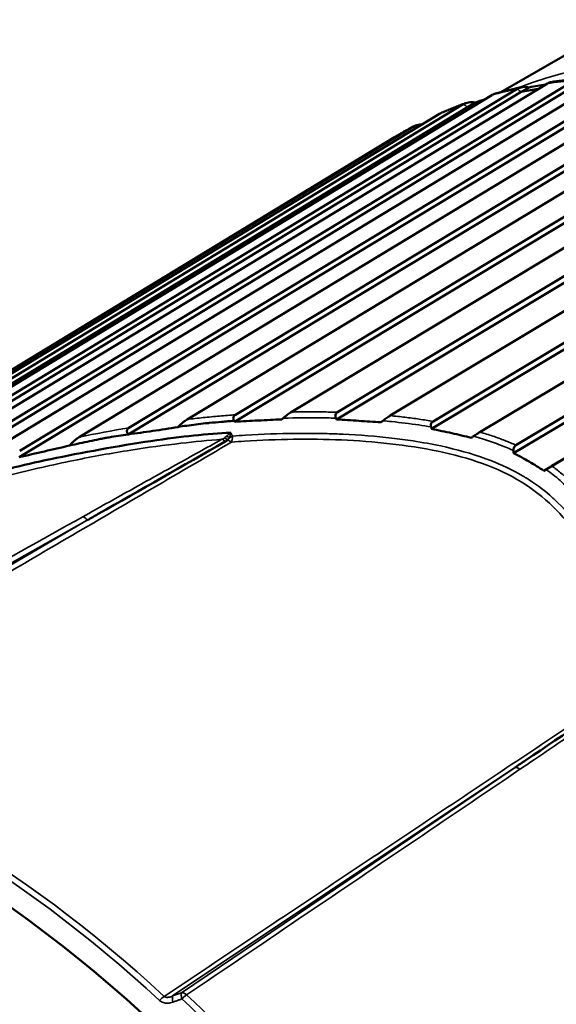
# Model space of a CAD drawing. Header units: millimetres. Extents: x 0 to 1891, y -60 to 594.
# Tile 51 of 118: x 671.82 to 674.95, y 163.81 to 169.54. Entities that reach past the tile are written whole.
import ezdxf

# ---------------------------------------------------------------- set-up
doc = ezdxf.new("R2010")
doc.units = ezdxf.units.MM
doc.layers.add('Sichtbar (ISO)', color=7, linetype='Continuous', lineweight=50)
doc.layers.add('Sichtbar schmal (ISO)', color=7, linetype='Continuous', lineweight=35)

msp = doc.modelspace()

# ---------------------------------------------------------------- linework, layer by layer
at = {"layer": 'Sichtbar (ISO)'}
for p, q in [((675.0504, 169.3602), (674.6257, 169.115)), ((671.1754, 166.8373), (675.0532, 169.183)), ((675.2377, 169.1918), (671.5276, 166.9475)), ((671.8228, 167.0278), (675.4015, 169.1897)), ((675.5937, 169.1761), (672.1696, 167.1076)), ((670.5201, 166.5583), (674.7445, 169.1162)), ((670.5227, 166.5925), (674.7209, 169.1346)), ((674.8966, 169.1657), (670.8776, 166.7321)), ((671.1725, 166.8014), (675.0763, 169.1628)), ((671.8194, 166.9902), (675.424, 169.1677)), ((672.4554, 167.1228), (675.7852, 169.131)), ((672.4595, 167.1619), (675.7634, 169.1545)), ((675.962, 169.1186), (672.7977, 167.2102)), ((674.7445, 169.1162), (674.7908, 169.143)), ((674.8441, 169.1339), (674.7445, 169.1162)), ((674.5726, 169.0979), (669.3487, 165.9325)), ((673.0795, 167.2376), (676.1366, 169.0778)), ((668.5503, 165.4651), (674.4309, 169.0284)), ((668.5582, 165.5006), (674.407, 169.0447)), ((673.0744, 167.197), (676.1574, 169.0528)), ((676.3401, 169.0199), (673.4052, 167.2532)), ((674.4309, 169.0284), (674.4772, 169.0551)), ((674.4883, 169.0468), (674.4309, 169.0284)), ((674.2679, 168.989), (668.4256, 165.4475)), ((673.6747, 167.252), (676.5184, 168.96)), ((668.2712, 165.3725), (674.1135, 168.914)), ((673.668, 167.2099), (676.5382, 168.9338)), ((668.169, 165.3143), (674.0072, 168.8535)), ((676.7255, 168.8804), (673.9816, 167.2324)), ((674.2221, 167.1553), (676.9249, 168.7747)), ((674.2308, 167.199), (676.9063, 168.802)), ((677.1155, 168.7013), (674.5041, 167.1367)), ((674.7131, 167.0605), (677.2976, 168.6048)), ((674.6995, 167.0139), (677.3148, 168.5766)), ((674.8762, 166.9119), (677.4916, 168.4746)), ((677.5075, 168.4837), (674.9229, 166.9394)), ((673.3609, 167.2175), (673.361, 167.2176)), ((672.7432, 167.1653), (672.7438, 167.1656)), ((673.052, 167.1332), (673.052, 167.1332)), ((674.4678, 167.1122), (674.4678, 167.1122)), ((672.1128, 167.0582), (672.1129, 167.0582)), ((673.2127, 164.2179), (673.2127, 164.2178)), ((673.2188, 164.1914), (673.2188, 164.1913)), ((673.0927, 164.1379), (673.0927, 164.1378)), ((673.0987, 164.1112), (673.0987, 164.1111))]:
    msp.add_line(p, q, dxfattribs=at)
msp.add_ellipse((669.9868, 175.1148), major_axis=(-2.725, 4.7198), ratio=0.57735, dxfattribs=at)
for centre, major_axis, ratio, start_param, end_param in [((674.8389, 169.1411), (-0.2812, -0.0509), 0.036787, 4.529842, 4.877709), ((674.521, 169.0626), (-0.2652, -0.086), 0.023289, 4.668409, 4.87104), ((674.6181, 161.4608), (3.1625, -5.4776), 0.57735, 2.711998, 2.712019), ((671.2881, 159.5382), (-3.1481, 5.4526), 0.57735, 2.660806, 6.751986), ((678.819, 163.8861), (-3.3125, 5.7374), 0.57735, 1.070741, 1.07077), ((678.656, 163.792), (-3.3125, 5.7374), 0.57735, 1.072869, 1.072902), ((678.482, 163.6916), (-3.3125, 5.7374), 0.57735, 1.075139, 1.075174), ((671.2881, 159.5382), (-2.5733, 4.4571), 0.57735, 4.307805, 5.550283)]:
    msp.add_ellipse(centre, major_axis=major_axis, ratio=ratio, start_param=start_param, end_param=end_param, dxfattribs=at)
for points, knots in [([(674.8966, 169.1657), (674.897, 169.1659), (674.8974, 169.1661), (674.8977, 169.1664), (674.9047, 169.1704), (674.9123, 169.1731), (674.9183, 169.1741)], [0.143068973, 0.143068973, 0.143068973, 0.143068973, 0.143393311, 0.143393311, 0.143393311, 0.149297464, 0.149297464, 0.149297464, 0.149297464]), ([(675.0851, 169.1925), (675.0739, 169.1916), (675.0627, 169.1907), (675.0403, 169.1886), (675.0291, 169.1875), (675.0068, 169.1852), (674.9957, 169.184), (674.9735, 169.1814), (674.9624, 169.18), (674.9404, 169.1771), (674.9293, 169.1757), (674.9183, 169.1741)], [5.22964199, 5.22964199, 5.22964199, 5.22964199, 5.23764598, 5.23764598, 5.24564997, 5.24564997, 5.25365397, 5.25365397, 5.26165796, 5.26165796, 5.26966195, 5.26966195, 5.26966195, 5.26966195]), ([(674.743, 169.143), (674.7325, 169.1408), (674.722, 169.1385), (674.7012, 169.1337), (674.6908, 169.1313), (674.67, 169.1263), (674.6596, 169.1238), (674.639, 169.1185), (674.6287, 169.1158), (674.6082, 169.1104), (674.5979, 169.1075), (674.5877, 169.1047)], [5.31276361, 5.31276361, 5.31276361, 5.31276361, 5.32060069, 5.32060069, 5.32843777, 5.32843777, 5.33627485, 5.33627485, 5.34411193, 5.34411193, 5.35194901, 5.35194901, 5.35194901, 5.35194901]), ([(674.7908, 169.143), (674.7782, 169.1451), (674.7635, 169.1459), (674.7413, 169.1432), (674.7299, 169.1398), (674.7221, 169.1353), (674.7217, 169.135), (674.7213, 169.1348), (674.7209, 169.1346)], [0.12922201, 0.12922201, 0.12922201, 0.12922201, 0.13675171, 0.13675171, 0.14339331, 0.14339331, 0.14339331, 0.14371764, 0.14371764, 0.14371764, 0.14371764]), ([(674.5726, 169.0979), (674.573, 169.0981), (674.5733, 169.0984), (674.5737, 169.0986), (674.5782, 169.1012), (674.5831, 169.1032), (674.5877, 169.1046)], [0.143068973, 0.143068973, 0.143068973, 0.143068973, 0.143393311, 0.143393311, 0.143393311, 0.147234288, 0.147234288, 0.147234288, 0.147234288]), ([(674.4192, 169.0505), (674.4095, 169.0469), (674.3998, 169.0434), (674.3804, 169.036), (674.3707, 169.0323), (674.3515, 169.0248), (674.3419, 169.0209), (674.3228, 169.0131), (674.3132, 169.0091), (674.2942, 169.0011), (674.2848, 168.997), (674.2753, 168.9929)], [5.39575117, 5.39575117, 5.39575117, 5.39575117, 5.4034784, 5.4034784, 5.41120563, 5.41120563, 5.41893285, 5.41893285, 5.42666008, 5.42666008, 5.43438731, 5.43438731, 5.43438731, 5.43438731]), ([(674.4772, 169.0551), (674.4645, 169.0566), (674.4497, 169.0568), (674.4273, 169.0535), (674.416, 169.0499), (674.4081, 169.0454), (674.4078, 169.0452), (674.4074, 169.0449), (674.407, 169.0447)], [0.12922201, 0.12922201, 0.12922201, 0.12922201, 0.13675171, 0.13675171, 0.14339331, 0.14339331, 0.14339331, 0.14371764, 0.14371764, 0.14371764, 0.14371764]), ([(674.2679, 168.989), (674.2683, 168.9892), (674.2686, 168.9894), (674.269, 168.9896), (674.2711, 168.9908), (674.2732, 168.9919), (674.2753, 168.9928)], [0.143068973, 0.143068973, 0.143068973, 0.143068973, 0.143393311, 0.143393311, 0.143393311, 0.145119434, 0.145119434, 0.145119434, 0.145119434]), ([(674.1166, 168.9158), (674.1092, 168.9118), (674.1018, 168.9078), (674.0871, 168.8998), (674.0798, 168.8957), (674.0651, 168.8875), (674.0578, 168.8833), (674.0433, 168.8749), (674.036, 168.8707), (674.0216, 168.8621), (674.0144, 168.8578), (674.0072, 168.8535)], [5.47856513, 5.47856513, 5.47856513, 5.47856513, 5.48487811, 5.48487811, 5.49119109, 5.49119109, 5.49750407, 5.49750407, 5.50381704, 5.50381704, 5.51013002, 5.51013002, 5.51013002, 5.51013002]), ([(674.1656, 168.9269), (674.1582, 168.9267), (674.1509, 168.926), (674.1339, 168.923), (674.1225, 168.9192), (674.1146, 168.9147), (674.1143, 168.9145), (674.1139, 168.9142), (674.1135, 168.914)], [0.13264831, 0.13264831, 0.13264831, 0.13264831, 0.13675171, 0.13675171, 0.14339331, 0.14339331, 0.14339331, 0.14371764, 0.14371764, 0.14371764, 0.14371764]), ([(673.0795, 167.2376), (673.0766, 167.2358), (673.074, 167.2336), (673.0699, 167.2285), (673.0684, 167.2255), (673.067, 167.2189), (673.0671, 167.2155), (673.0685, 167.2086), (673.0698, 167.2053), (673.0715, 167.202)], [0.000001, 0.000001, 0.000001, 0.000001, 0.002490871, 0.002490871, 0.004978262, 0.004978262, 0.007401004, 0.007401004, 0.009714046, 0.009714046, 0.009714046, 0.009714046]), ([(673.3576, 167.2174), (673.3658, 167.2245), (673.3746, 167.2316), (673.3872, 167.2411), (673.3913, 167.244), (673.3986, 167.2491), (673.4021, 167.2513), (673.4052, 167.2532)], [0.00002706, 0.00002706, 0.00002706, 0.00002706, 0.00661124, 0.00661124, 0.00967647, 0.00967647, 0.01241248, 0.01241248, 0.01241248, 0.01241248]), ([(673.6747, 167.252), (673.672, 167.2503), (673.6695, 167.2483), (673.6656, 167.2434), (673.6642, 167.2407), (673.6625, 167.2346), (673.6623, 167.2314), (673.6628, 167.2247), (673.6637, 167.2213), (673.6649, 167.2179)], [0.000001, 0.000001, 0.000001, 0.000001, 0.002353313, 0.002353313, 0.004596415, 0.004596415, 0.006832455, 0.006832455, 0.009079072, 0.009079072, 0.009079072, 0.009079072]), ([(673.9385, 167.2023), (673.946, 167.2081), (673.954, 167.214), (673.9654, 167.2219), (673.969, 167.2244), (673.9757, 167.2288), (673.9788, 167.2307), (673.9816, 167.2324)], [0.00000206, 0.00000206, 0.00000206, 0.00000206, 0.00579814, 0.00579814, 0.00849129, 0.00849129, 0.01093804, 0.01093804, 0.01093804, 0.01093804]), ([(672.7441, 167.1661), (672.7782, 167.1719), (672.8146, 167.1763), (672.85, 167.1811), (672.869, 167.1836), (672.8877, 167.1858), (672.9062, 167.1878), (672.9132, 167.1886), (672.9201, 167.1893), (672.927, 167.19), (672.9513, 167.1924), (672.9753, 167.1945), (672.9993, 167.1964), (673.0113, 167.1974), (673.0233, 167.1983), (673.0353, 167.1993), (673.0473, 167.2002), (673.0594, 167.2011), (673.0715, 167.202)], [0.0013147, 0.0013147, 0.0013147, 0.0013147, 0.3193984, 0.3193984, 0.3193984, 0.4895488, 0.4895488, 0.4895488, 0.5533552, 0.5533552, 0.5533552, 0.7766776, 0.7766776, 0.7766776, 0.8883388, 0.8883388, 0.8883388, 1, 1, 1, 1]), ([(672.7442, 167.1661), (672.7547, 167.1769), (672.7645, 167.1855), (672.7781, 167.1965), (672.7825, 167.1999), (672.7905, 167.2056), (672.7942, 167.2081), (672.7977, 167.2102)], [0.00000428, 0.00000428, 0.00000428, 0.00000428, 0.00805652, 0.00805652, 0.01182801, 0.01182801, 0.01514585, 0.01514585, 0.01514585, 0.01514585]), ([(673.0715, 167.202), (673.0721, 167.2012), (673.0726, 167.2004), (673.0735, 167.1987), (673.0739, 167.1978), (673.0744, 167.197)], [0.000015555, 0.000015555, 0.000015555, 0.000015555, 0.000627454, 0.000627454, 0.001232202, 0.001232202, 0.001232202, 0.001232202]), ([(673.0744, 167.197), (673.1204, 167.1994), (673.1664, 167.2017), (673.2583, 167.2063), (673.3041, 167.2086), (673.3499, 167.2108)], [0.00004301, 0.00004301, 0.00004301, 0.00004301, 0.02914241, 0.02914241, 0.05813089, 0.05813089, 0.05813089, 0.05813089]), ([(673.3576, 167.2174), (673.3563, 167.2163), (673.355, 167.2152), (673.3524, 167.213), (673.3511, 167.2119), (673.3499, 167.2108)], [-0.002159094, -0.002159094, -0.002159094, -0.002159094, -0.00110306, -0.00110306, -0.000101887, -0.000101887, -0.000101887, -0.000101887]), ([(673.6649, 167.2179), (673.6656, 167.2166), (673.6661, 167.2153), (673.6671, 167.2126), (673.6675, 167.2113), (673.668, 167.2099)], [0.00001976, 0.00001976, 0.00001976, 0.00001976, 0.000927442, 0.000927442, 0.001823, 0.001823, 0.001823, 0.001823]), ([(673.668, 167.2099), (673.7116, 167.2074), (673.7551, 167.2048), (673.8415, 167.1995), (673.8845, 167.1968), (673.9274, 167.1939)], [0.00004767, 0.00004767, 0.00004767, 0.00004767, 0.02792436, 0.02792436, 0.05555153, 0.05555153, 0.05555153, 0.05555153]), ([(673.9385, 167.2023), (673.9366, 167.2009), (673.9348, 167.1995), (673.9311, 167.1967), (673.9292, 167.1953), (673.9274, 167.1939)], [-0.002821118, -0.002821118, -0.002821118, -0.002821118, -0.00141271, -0.00141271, -0.000000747, -0.000000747, -0.000000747, -0.000000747]), ([(674.2308, 167.199), (674.2283, 167.1975), (674.2261, 167.1957), (674.2225, 167.1913), (674.2211, 167.1888), (674.219, 167.1832), (674.2184, 167.18), (674.2182, 167.1734), (674.2185, 167.1701), (674.2193, 167.1667)], [0.000001, 0.000001, 0.000001, 0.000001, 0.002090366, 0.002090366, 0.00412848, 0.00412848, 0.00630335, 0.00630335, 0.00845911, 0.00845911, 0.00845911, 0.00845911]), ([(674.2193, 167.1667), (674.2201, 167.1648), (674.2205, 167.1629), (674.2213, 167.1591), (674.2217, 167.1572), (674.2221, 167.1553)], [0.000049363, 0.000049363, 0.000049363, 0.000049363, 0.001293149, 0.001293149, 0.002488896, 0.002488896, 0.002488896, 0.002488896]), ([(672.3192, 167.1014), (672.3225, 167.1021), (672.3259, 167.1027), (672.3292, 167.1033), (672.3339, 167.1041), (672.3386, 167.105), (672.3433, 167.1058), (672.3808, 167.1124), (672.4182, 167.1179), (672.4549, 167.1234)], [0.5952808, 0.5952808, 0.5952808, 0.5952808, 0.625, 0.625, 0.625, 0.6666667, 0.6666667, 0.6666667, 1, 1, 1, 1]), ([(672.4595, 167.1619), (672.4561, 167.1598), (672.4531, 167.1572), (672.4491, 167.1516), (672.4479, 167.1487), (672.4469, 167.1425), (672.4472, 167.1393), (672.4488, 167.1338), (672.4497, 167.1317), (672.452, 167.1275), (672.4534, 167.1254), (672.4549, 167.1234)], [0.000001, 0.000001, 0.000001, 0.000001, 0.00293685, 0.00293685, 0.00534864, 0.00534864, 0.00769352, 0.00769352, 0.00924664, 0.00924664, 0.01084829, 0.01084829, 0.01084829, 0.01084829]), ([(672.4549, 167.1234), (672.5028, 167.1296), (672.5506, 167.1365), (672.6469, 167.1505), (672.6954, 167.1575), (672.7441, 167.1661)], [0.00029885, 0.00029885, 0.00029885, 0.00029885, 0.030571, 0.030571, 0.06127478, 0.06127478, 0.06127478, 0.06127478]), ([(674.2221, 167.1553), (674.2618, 167.1472), (674.3013, 167.1388), (674.3783, 167.1216), (674.416, 167.1127), (674.4532, 167.1034)], [0.00012402, 0.00012402, 0.00012402, 0.00012402, 0.02669791, 0.02669791, 0.05247497, 0.05247497, 0.05247497, 0.05247497]), ([(674.4532, 167.1034), (674.4554, 167.1049), (674.4576, 167.1064), (674.4621, 167.1094), (674.4644, 167.111), (674.4666, 167.1125)], [0.000093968, 0.000093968, 0.000093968, 0.000093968, 0.001740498, 0.001740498, 0.00342472, 0.00342472, 0.00342472, 0.00342472]), ([(674.4667, 167.1125), (674.4737, 167.1173), (674.4806, 167.1219), (674.4902, 167.1281), (674.4932, 167.13), (674.499, 167.1336), (674.5017, 167.1353), (674.5041, 167.1367)], [0.00002503, 0.00002503, 0.00002503, 0.00002503, 0.00531853, 0.00531853, 0.0078877, 0.0078877, 0.0102897, 0.0102897, 0.0102897, 0.0102897]), ([(671.8194, 166.9903), (671.8686, 167.0016), (671.9179, 167.013), (672.0157, 167.0357), (672.0643, 167.0469), (672.1129, 167.0583)], [0.00001023, 0.00001023, 0.00001023, 0.00001023, 0.03145251, 0.03145251, 0.06250317, 0.06250317, 0.06250317, 0.06250317]), ([(672.1129, 167.0583), (672.1223, 167.0684), (672.1327, 167.0785), (672.1477, 167.0916), (672.1526, 167.0956), (672.1615, 167.1023), (672.1657, 167.1052), (672.1696, 167.1076)], [0.0000122, 0.0000122, 0.0000122, 0.0000122, 0.00838718, 0.00838718, 0.01227656, 0.01227656, 0.01564502, 0.01564502, 0.01564502, 0.01564502]), ([(672.1129, 167.0583), (672.1333, 167.0629), (672.1535, 167.0673), (672.1735, 167.0715), (672.1924, 167.0756), (672.2112, 167.0795), (672.2298, 167.0834), (672.2489, 167.0874), (672.2679, 167.0914), (672.2868, 167.0951), (672.2963, 167.097), (672.3057, 167.0989), (672.3151, 167.1007), (672.3165, 167.1009), (672.3178, 167.1012), (672.3192, 167.1014)], [0, 0, 0, 0, 0.1715591, 0.1715591, 0.1715591, 0.3333333, 0.3333333, 0.3333333, 0.5, 0.5, 0.5, 0.5833333, 0.5833333, 0.5833333, 0.5952808, 0.5952808, 0.5952808, 0.5952808]), ([(672.2169, 166.6238), (672.2381, 166.6359), (672.2594, 166.6479), (672.2807, 166.6599), (672.5277, 166.7996), (672.7735, 166.941), (673.0204, 167.0813)], [0, 0, 0, 0, 0.079321, 0.079321, 0.079321, 1, 1, 1, 1]), ([(673.0364, 167.0923), (673.0349, 167.091), (673.0316, 167.0884), (673.0263, 167.0848), (673.0225, 167.0825), (673.0204, 167.0813)], [0.0000059, 0.0000059, 0.0000059, 0.0000059, 0.3333333, 0.6666667, 1, 1, 1, 1]), ([(674.7131, 167.0605), (674.7108, 167.0592), (674.7088, 167.0575), (674.7052, 167.0533), (674.7037, 167.051), (674.7013, 167.0455), (674.7004, 167.0425), (674.6993, 167.0362), (674.6991, 167.0328), (674.6992, 167.0295)], [0.000001, 0.000001, 0.000001, 0.000001, 0.001936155, 0.001936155, 0.003904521, 0.003904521, 0.006000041, 0.006000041, 0.008136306, 0.008136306, 0.008136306, 0.008136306]), ([(674.6992, 167.0295), (674.6992, 167.0269), (674.6992, 167.0243), (674.6994, 167.0191), (674.6994, 167.0165), (674.6995, 167.0139)], [0.00000813, 0.00000813, 0.00000813, 0.00000813, 0.001640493, 0.001640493, 0.003280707, 0.003280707, 0.003280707, 0.003280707]), ([(674.6995, 167.0139), (674.7308, 166.9981), (674.7613, 166.9817), (674.8203, 166.9476), (674.8487, 166.93), (674.8762, 166.9119)], [0.00001233, 0.00001233, 0.00001233, 0.00001233, 0.02503792, 0.02503792, 0.0500635, 0.0500635, 0.0500635, 0.0500635]), ([(674.8894, 166.9196), (674.8923, 166.9213), (674.8953, 166.923), (674.9013, 166.9266), (674.9043, 166.9284), (674.9101, 166.9318), (674.9129, 166.9334), (674.9181, 166.9366), (674.9206, 166.938), (674.9229, 166.9394)], [0.000008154, 0.000008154, 0.000008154, 0.000008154, 0.002148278, 0.002148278, 0.004247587, 0.004247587, 0.006218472, 0.006218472, 0.008156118, 0.008156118, 0.008156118, 0.008156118]), ([(674.8762, 166.9119), (674.8784, 166.9132), (674.8806, 166.9144), (674.885, 166.917), (674.8872, 166.9183), (674.8894, 166.9196)], [0.000004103, 0.000004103, 0.000004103, 0.000004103, 0.001644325, 0.001644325, 0.003276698, 0.003276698, 0.003276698, 0.003276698]), ([(675.4452, 165.6813), (675.2212, 165.5296), (674.9968, 165.3784), (674.7719, 165.2274), (674.751, 165.2133), (674.73, 165.1992), (674.7091, 165.1852)], [0, 0, 0, 0, 0.9143989, 0.9143989, 0.9143989, 0.9995583, 0.9995583, 0.9995583, 0.9995583]), ([(673.6574, 160.8998), (673.3701, 161.398), (673.0534, 161.8736), (672.3148, 162.8035), (671.8923, 163.2392), (671.2442, 163.7502), (671.0363, 163.8925), (670.6205, 164.1301), (670.4128, 164.2254), (669.7906, 164.4459), (669.3918, 164.4961), (668.6592, 164.4309), (668.3305, 164.3192), (668.0332, 164.1469)], [0.000001, 0.000001, 0.000001, 0.000001, 0.345055, 0.345055, 0.730328, 0.730328, 0.907196, 0.907196, 1.083674, 1.083674, 1.445653, 1.445653, 1.801204, 1.801204, 1.801204, 1.801204])]:
    msp.add_open_spline(points, degree=3, knots=knots, dxfattribs=at)
for points in [[(673.0519, 167.1332), (672.9165, 167.1264), (672.7712, 167.1121), (672.5868, 167.0845)], [(672.5868, 167.0845), (672.4025, 167.0569), (672.1791, 167.016), (672.004, 166.9791)], [(672.004, 166.9791), (671.8289, 166.9422), (671.5753, 166.8761), (671.0074, 166.7026), (670.6272, 166.5551), (670.4265, 166.4719)]]:
    msp.add_open_spline(points, degree=3, dxfattribs=at)
at = {"layer": 'Sichtbar schmal (ISO)'}
for p, q in [((673.0627, 167.1133), (673.052, 167.1332)), ((670.0775, 165.4253), (672.2169, 166.6238)), ((672.2169, 166.6238), (670.0806, 165.3749)), ((672.7139, 163.8546), (674.7021, 165.1806)), ((674.7087, 165.1851), (672.766, 163.8729)), ((672.766, 163.8729), (672.7139, 163.8546))]:
    msp.add_line(p, q, dxfattribs=at)
for centre, major_axis, ratio, start_param, end_param in [((677.7219, 163.2527), (-3.3125, 5.7374), 0.57735, 3.230365, 6.194412), ((677.4025, 163.0683), (-3.3541, 5.8095), 0.57735, 6.015947, 6.054383), ((677.4025, 163.0683), (-3.3541, 5.8095), 0.57735, 6.098621, 6.137056), ((677.4025, 163.0683), (-3.3541, 5.8095), 0.57735, 6.181294, 6.21973), ((677.4025, 163.0683), (-3.3541, 5.8095), 0.57735, 6.263968, 6.295528), ((673.1365, 159.4451), (-4.5307, -6.605), 0.92409, 3.869317, 3.907693), ((673.0353, 167.1429), (-0.0592, -0.0536), 0.229453, 1.246511, 1.644138), ((673.0427, 167.085), (-0.0402, 0.0298), 0.331431, 4.902284, 5.314414), ((673.0369, 167.1408), (0.0134, 0.0748), 0.212933, 4.231816, 4.648483), ((673.047, 167.1224), (0.044, 0.0238), 0.316067, 4.495551, 4.904315), ((673.047, 167.1224), (-0.0037, 0.0499), 0.30769, 3.605229, 4.505835), ((673.011, 167.0502), (0.0242, -0.0437), 0.525005, 2.041683, 2.635714), ((673.0258, 167.0623), (0.0392, -0.031), 0.616171, 1.780007, 2.310449), ((673.0479, 167.1207), (0.026, 0.0416), 0.136308, 4.05271, 4.266473), ((672.2026, 166.6166), (0.0225, -0.0265), 0.450332, 1.462071, 2.538066), ((671.375, 159.5884), (3.1999, -5.5424), 0.57735, 2.06719, 2.645199), ((671.3511, 159.5745), (-3.1926, 5.5297), 0.57735, 5.208783, 5.786791), ((674.725, 165.1597), (0.0255, -0.0209), 0.574191, 1.564837, 2.626857), ((677.6512, 163.2119), (3.1875, -5.5209), 0.57735, 4.204832, 4.204865), ((677.6512, 163.2119), (3.1875, -5.5209), 0.57735, 4.209513, 4.209523), ((677.6512, 163.2119), (-3.2625, 5.6508), 0.57735, 1.077114, 1.077144), ((677.6512, 163.2119), (-3.2625, 5.6508), 0.57735, 1.08165, 1.081661), ((677.4043, 163.0694), (-3.1996, 5.5418), 0.57735, 1.068883, 1.068908), ((677.4043, 163.0694), (-3.1996, 5.5418), 0.57735, 1.073527, 1.073544), ((672.6557, 163.8197), (0.0339, 0.0368), 0.38886, 0.923195, 1.678922), ((672.7335, 163.8101), (-0.0167, 0.0471), 0.284639, 0.254278, 1.282018), ((672.7855, 163.8285), (-0.0167, 0.0472), 0.282817, 0.254357, 0.824178), ((672.7855, 163.8285), (-0.0167, 0.0471), 0.283742, 0.824326, 1.284747), ((672.7855, 163.8285), (-0.028, 0.0414), 0.58454, 5.158151, 5.98128), ((672.7855, 163.8285), (0.0343, 0.0364), 0.377481, 0.915359, 1.683071), ((671.4231, 159.6162), (3.2336, -5.6008), 0.57735, 1.720369, 2.051446), ((671.3988, 159.6021), (-3.2263, 5.5881), 0.57735, 4.861962, 5.192997)]:
    msp.add_ellipse(centre, major_axis=major_axis, ratio=ratio, start_param=start_param, end_param=end_param, dxfattribs=at)
for points in [[(674.7445, 169.1162), (674.7368, 169.1225), (674.7287, 169.1284), (674.7209, 169.1346)], [(674.4309, 169.0284), (674.4231, 169.0339), (674.4148, 169.0392), (674.407, 169.0447)], [(674.1291, 168.9049), (674.1239, 168.9079), (674.1186, 168.9109), (674.1135, 168.914)]]:
    msp.add_open_spline(points, degree=3, dxfattribs=at)
for points, knots in [([(673.0795, 167.2376), (673.0485, 167.2352), (673.0174, 167.2327), (672.9862, 167.2299), (672.955, 167.2271), (672.9237, 167.224), (672.8923, 167.2208), (672.8608, 167.2175), (672.8293, 167.214), (672.7977, 167.2102)], [0, 0, 0, 0, 0.333333, 0.333333, 0.333333, 0.666667, 0.666667, 0.666667, 1, 1, 1, 1]), ([(673.6747, 167.252), (673.6452, 167.2529), (673.6155, 167.2535), (673.5856, 167.2539), (673.5558, 167.2543), (673.5259, 167.2545), (673.4958, 167.2544), (673.4657, 167.2542), (673.4355, 167.2539), (673.4052, 167.2532)], [0, 0, 0, 0, 0.333333, 0.333333, 0.333333, 0.666667, 0.666667, 0.666667, 1, 1, 1, 1]), ([(674.2308, 167.199), (674.2044, 167.2035), (674.1776, 167.2078), (674.1504, 167.2118), (674.1232, 167.2158), (674.0955, 167.2195), (674.0674, 167.2229), (674.0393, 167.2264), (674.0107, 167.2295), (673.9816, 167.2324)], [0, 0, 0, 0, 0.333333, 0.333333, 0.333333, 0.666667, 0.666667, 0.666667, 1, 1, 1, 1]), ([(673.3576, 167.2174), (673.3673, 167.2177), (673.3769, 167.218), (673.3865, 167.2182), (673.4617, 167.22), (673.5367, 167.2204), (673.6114, 167.2191), (673.6293, 167.2188), (673.6471, 167.2184), (673.6649, 167.2179)], [0, 0, 0, 0, 0.093758, 0.093758, 0.093758, 0.825314, 0.825314, 0.825314, 1, 1, 1, 1]), ([(673.9385, 167.2023), (673.9555, 167.2008), (674.0257, 167.1942), (674.1195, 167.1827), (674.1955, 167.1707), (674.2193, 167.1667)], [0.0000026, 0.0000026, 0.0000026, 0.0000026, 0.1799519, 0.7415956, 1, 1, 1, 1]), ([(673.0135, 167.101), (673.015, 167.1023), (673.0166, 167.1035), (673.0181, 167.1048), (673.0197, 167.1061), (673.0213, 167.1074), (673.0229, 167.1088), (673.0238, 167.1095), (673.0247, 167.1102), (673.0256, 167.1109), (673.0264, 167.1116), (673.0273, 167.1122), (673.0281, 167.1129)], [0, 0, 0, 0, 0.333333, 0.333333, 0.333333, 0.666667, 0.666667, 0.666667, 0.842246, 0.842246, 0.842246, 1, 1, 1, 1]), ([(673.0627, 167.1133), (673.088, 167.1152), (673.1132, 167.1169), (673.1382, 167.1184), (673.236, 167.1244), (673.3319, 167.1279), (673.4255, 167.1289), (673.4896, 167.1296), (673.5527, 167.1291), (673.6145, 167.1275), (673.6455, 167.1267), (673.6761, 167.1256), (673.7065, 167.1243), (673.8039, 167.1198), (673.8984, 167.1124), (673.9906, 167.1016), (674.0325, 167.0968), (674.0739, 167.0912), (674.1148, 167.0849), (674.1693, 167.0765), (674.223, 167.0668), (674.2755, 167.0557), (674.3677, 167.036), (674.4564, 167.0118), (674.5387, 166.9816), (674.5466, 166.9788), (674.5544, 166.9758), (674.5621, 166.9728), (674.6296, 166.9468), (674.6927, 166.9166), (674.751, 166.8825), (674.7565, 166.8793), (674.7619, 166.8761), (674.7673, 166.8728), (674.7691, 166.8717), (674.7708, 166.8706), (674.7726, 166.8696), (674.8224, 166.8389), (674.8685, 166.8054), (674.911, 166.7689), (674.9273, 166.7548), (674.9432, 166.7403), (674.9585, 166.7255), (675.0142, 166.6714), (675.0632, 166.6124), (675.1072, 166.5512), (675.1231, 166.5291), (675.1384, 166.5067), (675.1531, 166.4842), (675.1786, 166.445), (675.2022, 166.4053), (675.2248, 166.3643), (675.2595, 166.3012), (675.2919, 166.2349), (675.3237, 166.1615), (675.3252, 166.158), (675.3267, 166.1545), (675.3282, 166.151), (675.3561, 166.0859), (675.3838, 166.0153), (675.4103, 165.9398), (675.4349, 165.8697), (675.4586, 165.7953), (675.4809, 165.7172)], [0, 0, 0, 0, 0.018855, 0.018855, 0.018855, 0.092457, 0.092457, 0.092457, 0.142857, 0.142857, 0.142857, 0.168105, 0.168105, 0.168105, 0.249003, 0.249003, 0.249003, 0.285714, 0.285714, 0.285714, 0.334579, 0.334579, 0.334579, 0.420393, 0.420393, 0.420393, 0.428571, 0.428571, 0.428571, 0.5, 0.5, 0.5, 0.506751, 0.506751, 0.506751, 0.508929, 0.508929, 0.508929, 0.571429, 0.571429, 0.571429, 0.595481, 0.595481, 0.595481, 0.682748, 0.682748, 0.682748, 0.714286, 0.714286, 0.714286, 0.769018, 0.769018, 0.769018, 0.853144, 0.853144, 0.853144, 0.857143, 0.857143, 0.857143, 0.931196, 0.931196, 0.931196, 1, 1, 1, 1]), ([(674.4667, 167.1125), (674.4842, 167.1076), (674.5339, 167.0931), (674.6106, 167.0671), (674.6696, 167.0429), (674.6975, 167.0302), (674.6992, 167.0295)], [0, 0, 0, 0, 0.2154562, 0.614994, 0.9771817, 0.9999424, 0.9999424, 0.9999424, 0.9999424]), ([(674.7131, 167.0605), (674.6923, 167.0699), (674.6708, 167.079), (674.6484, 167.0877), (674.6261, 167.0965), (674.603, 167.1049), (674.579, 167.1131), (674.555, 167.1213), (674.53, 167.1292), (674.5041, 167.1367)], [0, 0, 0, 0, 0.333333, 0.333333, 0.333333, 0.666667, 0.666667, 0.666667, 1, 1, 1, 1]), ([(670.0853, 165.3417), (670.4166, 165.5353), (671.0785, 165.9221), (672.0691, 166.5014), (672.728, 166.8861), (673.0571, 167.0784)], [0.0000068, 0.0000068, 0.0000068, 0.0000068, 0.3333333, 0.6666667, 1, 1, 1, 1]), ([(670.4321, 166.4358), (670.5749, 166.4959), (670.7189, 166.5526), (670.8639, 166.6059), (671.022, 166.6639), (671.1813, 166.7178), (671.3417, 166.7672), (671.4819, 166.8103), (671.6229, 166.85), (671.7645, 166.886), (671.8887, 166.9175), (672.0133, 166.9461), (672.1384, 166.9716), (672.2486, 166.994), (672.3591, 167.0141), (672.4699, 167.0316), (672.5673, 167.047), (672.6648, 167.0603), (672.7625, 167.0716), (672.8419, 167.0807), (672.9215, 167.0884), (673.0009, 167.0946)], [0, 0, 0, 0, 0.1726548, 0.1726548, 0.1726548, 0.3609326, 0.3609326, 0.3609326, 0.5255221, 0.5255221, 0.5255221, 0.6697869, 0.6697869, 0.6697869, 0.7969709, 0.7969709, 0.7969709, 0.908883, 0.908883, 0.908883, 1, 1, 1, 1]), ([(672.1911, 166.6443), (672.2818, 166.6949), (672.3721, 166.7453), (672.4623, 166.7956), (672.5525, 166.8458), (672.6425, 166.8959), (672.7323, 166.9457), (672.8221, 166.9956), (672.9116, 167.0452), (673.0009, 167.0946)], [0.0002861, 0.0002861, 0.0002861, 0.0002861, 0.3333333, 0.3333333, 0.3333333, 0.6666667, 0.6666667, 0.6666667, 1, 1, 1, 1]), ([(673.0135, 167.101), (673.0125, 167.1002), (673.0113, 167.0994), (673.0101, 167.0987), (673.0088, 167.0979), (673.0073, 167.0972), (673.0059, 167.0965), (673.0043, 167.0958), (673.0027, 167.0952), (673.0009, 167.0946)], [0, 0, 0, 0, 0.323652, 0.323652, 0.323652, 0.655795, 0.655795, 0.655795, 1, 1, 1, 1]), ([(673.0571, 167.0784), (673.0549, 167.0791), (673.0502, 167.0814), (673.0432, 167.0859), (673.0386, 167.0901), (673.0364, 167.0923)], [0.0000046, 0.0000046, 0.0000046, 0.0000046, 0.3333333, 0.6666667, 0.9999899, 0.9999899, 0.9999899, 0.9999899]), ([(673.0418, 167.0995), (673.0426, 167.1007), (673.0426, 167.1008), (673.0431, 167.1014), (673.0437, 167.1022), (673.0443, 167.103), (673.0448, 167.1037)], [0, 0, 0, 0, 0.4445308, 0.4445308, 0.4445308, 0.9997804, 0.9997804, 0.9997804, 0.9997804]), ([(673.0571, 167.0784), (673.0822, 167.0803), (673.1072, 167.082), (673.1322, 167.0836), (673.2276, 167.0897), (673.3228, 167.0934), (673.4178, 167.0947), (673.5112, 167.0959), (673.6044, 167.0947), (673.697, 167.0907), (673.7917, 167.0866), (673.8858, 167.0797), (673.9788, 167.0692), (674.0743, 167.0584), (674.1686, 167.044), (674.2605, 167.0248), (674.3501, 167.0061), (674.4373, 166.9828), (674.5195, 166.9531), (674.5998, 166.9242), (674.6753, 166.8892), (674.7432, 166.8479), (674.8128, 166.8055), (674.8744, 166.7564), (674.929, 166.7029), (674.9835, 166.6494), (675.0311, 166.5916), (675.0742, 166.531), (675.1164, 166.4715), (675.1543, 166.4094), (675.1891, 166.3454), (675.2244, 166.2802), (675.2566, 166.213), (675.2862, 166.1442), (675.3171, 166.0725), (675.3452, 165.999), (675.3711, 165.924), (675.3961, 165.8516), (675.419, 165.7778), (675.44, 165.7029)], [0.0000001, 0.0000001, 0.0000001, 0.0000001, 0.0212716, 0.0212716, 0.0212716, 0.1023336, 0.1023336, 0.1023336, 0.1820471, 0.1820471, 0.1820471, 0.2635455, 0.2635455, 0.2635455, 0.3472096, 0.3472096, 0.3472096, 0.4287054, 0.4287054, 0.4287054, 0.5083192, 0.5083192, 0.5083192, 0.5901014, 0.5901014, 0.5901014, 0.6718394, 0.6718394, 0.6718394, 0.7519341, 0.7519341, 0.7519341, 0.8333403, 0.8333403, 0.8333403, 0.9181288, 0.9181288, 0.9181288, 0.999925, 0.999925, 0.999925, 0.999925]), ([(675.0707, 166.8096), (675.0551, 166.8259), (675.0234, 166.8571), (674.9742, 166.9003), (674.9402, 166.9268), (674.9229, 166.9394)], [0, 0, 0, 0, 0.3333333, 0.6666667, 1, 1, 1, 1]), ([(674.8894, 166.9196), (674.9179, 166.8991), (674.9752, 166.8529), (675.0263, 166.8024), (675.0519, 166.7746)], [0.0000575, 0.0000575, 0.0000575, 0.0000575, 0.4696448, 0.9997182, 0.9997182, 0.9997182, 0.9997182]), ([(672.1909, 166.6442), (671.9516, 166.5103), (671.474, 166.2431), (670.7611, 165.8435), (670.2873, 165.578), (670.0508, 165.4456)], [0, 0, 0, 0, 0.3333333, 0.6666667, 1, 1, 1, 1]), ([(675.44, 165.7027), (675.1327, 165.4977), (674.5175, 165.0878), (673.5923, 164.4708), (672.9742, 164.0587), (672.6647, 163.8524)], [0, 0, 0, 0, 0.3333333, 0.6666667, 0.9999964, 0.9999964, 0.9999964, 0.9999964]), ([(674.7372, 165.1742), (674.758, 165.1883), (674.7789, 165.2024), (674.7998, 165.2165), (674.8604, 165.2574), (674.9209, 165.2983), (674.9813, 165.3393), (675.0626, 165.3944), (675.1436, 165.4496), (675.2246, 165.5049), (675.3055, 165.5602), (675.3863, 165.6154), (675.467, 165.6708)], [0, 0, 0, 0, 0.085506, 0.085506, 0.085506, 0.333333, 0.333333, 0.333333, 0.666667, 0.666667, 0.666667, 1, 1, 1, 1]), ([(672.7952, 163.8612), (673.0103, 164.0058), (673.4395, 164.2972), (674.0875, 164.7342), (674.5206, 165.0271), (674.7372, 165.1742)], [0.0000003, 0.0000003, 0.0000003, 0.0000003, 0.3333333, 0.6666667, 1, 1, 1, 1]), ([(672.7139, 163.8546), (672.7103, 163.8529), (672.7033, 163.85), (672.6933, 163.8473), (672.6843, 163.8461), (672.6765, 163.8465), (672.6698, 163.8485), (672.6662, 163.8509), (672.6647, 163.8524)], [0, 0, 0, 0, 0.1956358, 0.373671, 0.5379108, 0.6940998, 0.8462968, 0.9999989, 0.9999989, 0.9999989, 0.9999989]), ([(672.7159, 163.819), (672.7105, 163.8173), (672.7053, 163.8159), (672.7003, 163.8149), (672.6952, 163.8138), (672.6904, 163.8132), (672.6858, 163.8129), (672.6852, 163.8128), (672.6847, 163.8128), (672.6841, 163.8128), (672.6799, 163.8126), (672.676, 163.8128), (672.6723, 163.8133), (672.6679, 163.8138), (672.6637, 163.8148), (672.6597, 163.8161), (672.6594, 163.8162), (672.6591, 163.8163), (672.6588, 163.8165), (672.6551, 163.8178), (672.6516, 163.8194), (672.6482, 163.8213), (672.6446, 163.8235), (672.6411, 163.826), (672.6378, 163.8289)], [0, 0, 0, 0, 0.154198, 0.154198, 0.154198, 0.312833, 0.312833, 0.312833, 0.333333, 0.333333, 0.333333, 0.479461, 0.479461, 0.479461, 0.65285, 0.65285, 0.65285, 0.666667, 0.666667, 0.666667, 0.826585, 0.826585, 0.826585, 1, 1, 1, 1]), ([(672.7159, 163.819), (672.7217, 163.821), (672.7275, 163.823), (672.7332, 163.825), (672.739, 163.8271), (672.7448, 163.8292), (672.7506, 163.8312), (672.7564, 163.8332), (672.7622, 163.8352), (672.768, 163.8373)], [0, 0, 0, 0, 0.3333333, 0.3333333, 0.3333333, 0.6666667, 0.6666667, 0.6666667, 0.9999403, 0.9999403, 0.9999403, 0.9999403])]:
    msp.add_open_spline(points, degree=3, knots=knots, dxfattribs=at)

doc.saveas('drawing.dxf')
